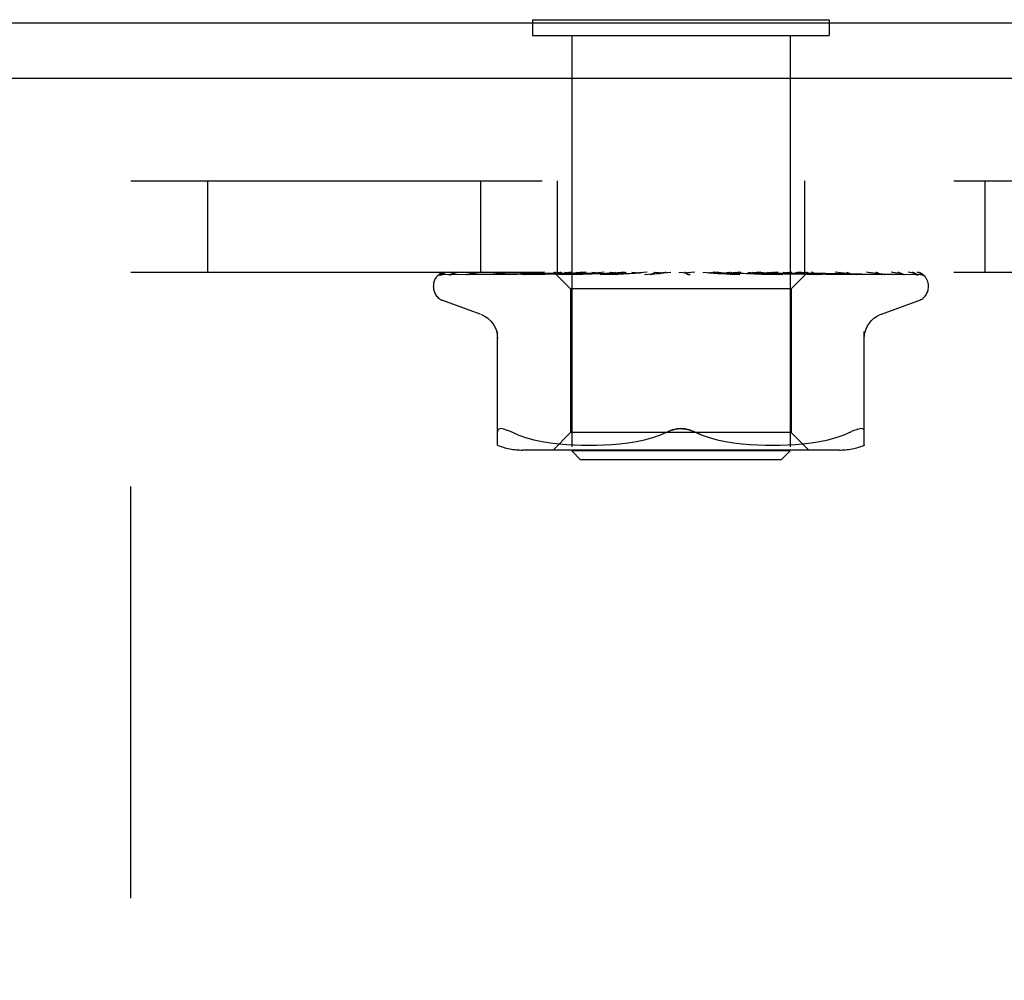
# Model space of a CAD drawing. Header units: inches. Extents: x 0 to 85, y 0 to 55.
# Tile 8 of 55: x 4.9 to 6.1, y 34.5 to 35.6. Entities that reach past the tile are written whole.
import ezdxf

# ---------------------------------------------------------------- set-up
doc = ezdxf.new("R2010")
doc.units = ezdxf.units.IN
doc.header["$LTSCALE"] = 4.675
doc.header["$MEASUREMENT"] = 0
doc.linetypes.add('HIDDEN', pattern=[0.2, 0.1, -0.1])
doc.layers.get('0').update_dxf_attribs({"linetype": 'CONTINUOUS'})
doc.layers.add('DEFAULT_2', color=8, linetype='HIDDEN')

msp = doc.modelspace()

# ---------------------------------------------------------------- linework, layer by layer
at = {"color": 3, "linetype": 'Continuous'}
for p, q in [((12.039436, 35.553227), (2.561436, 35.553227)), ((12.039436, 35.490227), (2.587436, 35.490227))]:
    msp.add_line(p, q, dxfattribs=at)
at = {"color": 7, "linetype": 'Continuous'}
for p, q in [((5.525936, 35.557227), (5.525936, 35.553227)), ((5.525936, 35.557227), (5.862936, 35.557227)), ((5.862936, 35.557227), (5.862936, 35.553227))]:
    msp.add_line(p, q, dxfattribs=at)
at = {"layer": 'DEFAULT_2', "color": 8, "linetype": 'HIDDEN'}
for p, q in [((5.525936, 35.553227), (5.525936, 35.539227)), ((5.862936, 35.553227), (5.862936, 35.539227)), ((5.525936, 35.539227), (5.862936, 35.539227)), ((5.570436, 35.539227), (5.570436, 35.067227)), ((5.818436, 35.539227), (5.818436, 35.067227)), ((5.069436, 33.624227), (5.069436, 35.374227)), ((5.069436, 35.374227), (9.319436, 35.374227)), ((5.156736, 35.374227), (5.156736, 35.270227)), ((5.466736, 35.374227), (5.466736, 35.270227)), ((5.553936, 35.374227), (5.553936, 35.270227)), ((5.834936, 35.374227), (5.834936, 35.270227)), ((6.039536, 35.374227), (6.039536, 35.270227)), ((5.069436, 35.270227), (9.319436, 35.270227)), ((5.422805, 35.267584), (5.468963, 35.268258)), ((5.423404, 35.267584), (5.491485, 35.268584)), ((5.432031, 35.267584), (5.498542, 35.268584)), ((5.433806, 35.267584), (5.519955, 35.268893)), ((5.453635, 35.267584), (5.514061, 35.268584)), ((5.469346, 35.268258), (5.533552, 35.269185)), ((5.478192, 35.267579), (5.478286, 35.267585)), ((5.478281, 35.267584), (5.533408, 35.268584)), ((5.482178, 35.267584), (5.535264, 35.268585)), ((5.49177, 35.268584), (5.551596, 35.26944)), ((5.500535, 35.270227), (5.494874, 35.269607)), ((5.513641, 35.267584), (5.600356, 35.269441)), ((5.513776, 35.267594), (5.513646, 35.267585)), ((5.514061, 35.268584), (5.567065, 35.26944)), ((5.518408, 35.267585), (5.562234, 35.268585)), ((5.51937, 35.268893), (5.556714, 35.26944)), ((5.519955, 35.268893), (5.556867, 35.26944)), ((5.533135, 35.269615), (5.525055, 35.268795)), ((5.539427, 35.270227), (5.533135, 35.269615)), ((5.533408, 35.268584), (5.581539, 35.269441)), ((5.533671, 35.269186), (5.551648, 35.26944)), ((5.535264, 35.268585), (5.581876, 35.269441)), ((5.550185, 35.270227), (5.569186, 35.251226)), ((5.551649, 35.26944), (5.551573, 35.269463)), ((5.551597, 35.26944), (5.551624, 35.269463)), ((5.555558, 35.267586), (5.622595, 35.269442)), ((5.555813, 35.267602), (5.555562, 35.267586)), ((5.563797, 35.26837), (5.555819, 35.267602)), ((5.556867, 35.26944), (5.556685, 35.269463)), ((5.556714, 35.26944), (5.556837, 35.269463)), ((5.561027, 35.267586), (5.583167, 35.26826)), ((5.562234, 35.268585), (5.600769, 35.269441)), ((5.572804, 35.269217), (5.563797, 35.26837)), ((5.567065, 35.26944), (5.566776, 35.269463)), ((5.566816, 35.26944), (5.567023, 35.269463)), ((5.583896, 35.270227), (5.572804, 35.269217)), ((5.575619, 35.270227), (5.581481, 35.269463)), ((5.581876, 35.26944), (5.581481, 35.269463)), ((5.58154, 35.26944), (5.581814, 35.269463)), ((5.586932, 35.270227), (5.581814, 35.269463)), ((5.583167, 35.26826), (5.604391, 35.268895)), ((5.593246, 35.270227), (5.600269, 35.269463)), ((5.60077, 35.269441), (5.600269, 35.269463)), ((5.600356, 35.269442), (5.600675, 35.269463)), ((5.607078, 35.270227), (5.600675, 35.269463)), ((5.602808, 35.267606), (5.602543, 35.267589)), ((5.602548, 35.267589), (5.647482, 35.269445)), ((5.602836, 35.267608), (5.616623, 35.268844)), ((5.604391, 35.268895), (5.623073, 35.269442)), ((5.60854, 35.26759), (5.622585, 35.268265)), ((5.614531, 35.270227), (5.62246, 35.269463)), ((5.616623, 35.268844), (5.628765, 35.269915)), ((5.622701, 35.269446), (5.62246, 35.269463)), ((5.622585, 35.268265), (5.636094, 35.268899)), ((5.622595, 35.269442), (5.622925, 35.269463)), ((5.623073, 35.269442), (5.622701, 35.269446)), ((5.630381, 35.270227), (5.622925, 35.269463)), ((5.628765, 35.269915), (5.632348, 35.270227)), ((5.636094, 35.268899), (5.64802, 35.269446)), ((5.638704, 35.270227), (5.647252, 35.269463)), ((5.647482, 35.269444), (5.64776, 35.269463)), ((5.655999, 35.270227), (5.64776, 35.269463)), ((5.653069, 35.267608), (5.683006, 35.270227)), ((5.659539, 35.267633), (5.664938, 35.268301)), ((5.664891, 35.270227), (5.67375, 35.269463)), ((5.664938, 35.268301), (5.670225, 35.268933)), ((5.670225, 35.268933), (5.674966, 35.269478)), ((5.692146, 35.270227), (5.700995, 35.269463)), ((5.697965, 35.270227), (5.698341, 35.270032)), ((5.699766, 35.269443), (5.699645, 35.269553)), ((5.69985, 35.269367), (5.699766, 35.269443)), ((5.699898, 35.269324), (5.69985, 35.269367)), ((5.700012, 35.269225), (5.699951, 35.269278)), ((5.700716, 35.268687), (5.700731, 35.268677)), ((5.710427, 35.270227), (5.701532, 35.269463)), ((5.719483, 35.270227), (5.728004, 35.269463)), ((5.727621, 35.269452), (5.735988, 35.268906)), ((5.7282, 35.269449), (5.728004, 35.269463)), ((5.7282, 35.269449), (5.761421, 35.267593)), ((5.737269, 35.270227), (5.728526, 35.269463)), ((5.761223, 35.267608), (5.731362, 35.270227)), ((5.735988, 35.268906), (5.745435, 35.268272)), ((5.745435, 35.268272), (5.755219, 35.267598)), ((5.745916, 35.270227), (5.753799, 35.269463)), ((5.753607, 35.269443), (5.754288, 35.269463)), ((5.753607, 35.269443), (5.768981, 35.268897)), ((5.754114, 35.269443), (5.753799, 35.269463)), ((5.754114, 35.269443), (5.810355, 35.267587)), ((5.762564, 35.270227), (5.754288, 35.269463)), ((5.761432, 35.267593), (5.761231, 35.267607)), ((5.768981, 35.268897), (5.786427, 35.268262)), ((5.770488, 35.270227), (5.777448, 35.269463)), ((5.777331, 35.269441), (5.777886, 35.269463)), ((5.777331, 35.269442), (5.811285, 35.268586)), ((5.777778, 35.269441), (5.777448, 35.269463)), ((5.777778, 35.269441), (5.855004, 35.267585)), ((5.785396, 35.270227), (5.777886, 35.269463)), ((5.788014, 35.26962), (5.781145, 35.270227)), ((5.786427, 35.268262), (5.804603, 35.267587)), ((5.801789, 35.268372), (5.788014, 35.26962)), ((5.792311, 35.270227), (5.798098, 35.269463)), ((5.798021, 35.26944), (5.798469, 35.269463)), ((5.798021, 35.269441), (5.840789, 35.268585)), ((5.798397, 35.26944), (5.798098, 35.269463)), ((5.80494, 35.270227), (5.798469, 35.269463)), ((5.810076, 35.267604), (5.801789, 35.268372)), ((5.810364, 35.267587), (5.810081, 35.267604)), ((5.810596, 35.270227), (5.812859, 35.269843)), ((5.812859, 35.269843), (5.815, 35.269463)), ((5.814949, 35.26944), (5.815291, 35.269463)), ((5.814949, 35.269441), (5.864984, 35.268584)), ((5.815243, 35.26944), (5.815001, 35.269463)), ((5.817943, 35.269843), (5.815291, 35.269463)), ((5.820491, 35.270227), (5.817943, 35.269843)), ((5.837927, 35.269467), (5.819686, 35.251226)), ((5.82751, 35.26944), (5.827746, 35.269463)), ((5.82751, 35.26944), (5.884119, 35.268584)), ((5.827712, 35.26944), (5.827546, 35.269463)), ((5.83435, 35.269617), (5.827812, 35.270227)), ((5.842836, 35.268798), (5.83435, 35.269617)), ((5.835253, 35.26944), (5.835382, 35.269463)), ((5.835356, 35.26944), (5.83528, 35.269463)), ((5.838649, 35.270227), (5.8379, 35.26944)), ((5.8379, 35.26944), (5.837907, 35.269446)), ((5.837901, 35.26944), (5.920744, 35.268258)), ((5.837907, 35.269446), (5.837924, 35.269463)), ((5.840789, 35.268585), (5.889465, 35.267584)), ((5.854999, 35.267585), (5.854796, 35.267599)), ((5.864984, 35.268584), (5.921998, 35.267584)), ((5.884119, 35.268584), (5.948636, 35.267584)), ((5.89377, 35.267589), (5.88713, 35.268358)), ((5.893812, 35.267585), (5.893779, 35.267588)), ((5.894199, 35.268584), (5.961478, 35.267584)), ((5.921999, 35.267585), (5.922229, 35.267567)), ((5.9254, 35.267584), (5.925512, 35.26758)), ((5.925512, 35.26758), (5.925657, 35.267566)), ((5.971172, 35.265909), (5.971117, 35.265962)), ((5.413186, 35.25373), (5.413186, 35.25456)), ((5.569186, 35.251226), (5.569186, 35.088203)), ((5.819686, 35.251226), (5.569186, 35.251226)), ((5.819686, 35.251226), (5.819686, 35.088203)), ((5.975686, 35.25373), (5.975686, 35.25456)), ((5.466444, 35.222676), (5.424153, 35.238069)), ((5.922428, 35.222676), (5.96472, 35.238069)), ((5.486103, 35.073719), (5.486103, 35.202941)), ((5.90277, 35.073719), (5.90277, 35.202941)), ((5.495488, 35.091372), (5.497928, 35.0904)), ((5.500686, 35.089138), (5.497928, 35.0904)), ((5.509148, 35.085532), (5.500686, 35.089138)), ((5.569186, 35.088203), (5.549186, 35.068203)), ((5.819686, 35.088203), (5.569186, 35.088203)), ((5.671251, 35.085491), (5.679853, 35.089138)), ((5.717621, 35.085491), (5.70902, 35.089138)), ((5.819686, 35.088203), (5.839686, 35.068203)), ((5.879724, 35.085532), (5.888186, 35.089138)), ((5.895489, 35.092048), (5.897308, 35.092445)), ((5.509119, 35.085542), (5.518008, 35.082467)), ((5.51796, 35.082481), (5.527366, 35.079958)), ((5.527314, 35.079971), (5.536921, 35.077956)), ((5.53687, 35.077965), (5.546458, 35.076444)), ((5.546408, 35.076451), (5.555827, 35.07534)), ((5.624914, 35.07536), (5.634408, 35.076487)), ((5.634254, 35.076466), (5.643799, 35.077989)), ((5.643678, 35.077967), (5.653179, 35.079952)), ((5.653096, 35.079933), (5.662403, 35.082428)), ((5.662355, 35.082413), (5.671272, 35.085499)), ((5.72647, 35.082428), (5.735777, 35.079933)), ((5.735693, 35.079952), (5.745194, 35.077967)), ((5.745074, 35.077989), (5.754619, 35.076466)), ((5.754465, 35.076487), (5.763959, 35.07536)), ((5.833046, 35.07534), (5.842465, 35.076451)), ((5.842415, 35.076444), (5.852002, 35.077965)), ((5.851951, 35.077956), (5.861559, 35.079971)), ((5.861507, 35.079958), (5.870912, 35.082481)), ((5.870864, 35.082467), (5.879754, 35.085542)), ((5.874029, 35.068203), (5.514844, 35.068203)), ((5.555771, 35.075346), (5.564754, 35.074576)), ((5.564672, 35.074581), (5.573404, 35.074092)), ((5.580436, 35.057227), (5.570436, 35.067227)), ((5.818436, 35.067227), (5.570436, 35.067227)), ((5.57329, 35.074097), (5.581786, 35.073807)), ((5.581642, 35.07381), (5.590097, 35.073723)), ((5.589927, 35.073723), (5.598523, 35.073804)), ((5.598334, 35.0738), (5.60711, 35.074091)), ((5.606912, 35.074082), (5.615997, 35.074595)), ((5.615801, 35.074581), (5.625094, 35.075379)), ((5.763778, 35.075379), (5.773071, 35.074581)), ((5.772876, 35.074595), (5.781961, 35.074082)), ((5.781762, 35.074091), (5.790539, 35.0738)), ((5.79035, 35.073804), (5.798946, 35.073723)), ((5.798776, 35.073723), (5.807231, 35.07381)), ((5.807087, 35.073807), (5.815583, 35.074097)), ((5.808436, 35.057227), (5.818436, 35.067227)), ((5.815468, 35.074092), (5.824201, 35.074581)), ((5.824119, 35.074576), (5.833101, 35.075346)), ((5.808436, 35.057227), (5.580436, 35.057227))]:
    msp.add_line(p, q, dxfattribs=at)
for points in [[(5.420078, 35.266893), (5.42041, 35.267056), (5.420932, 35.267262), (5.421526, 35.267431), (5.422168, 35.267542), (5.422809, 35.267584)], [(5.42988, 35.270227), (5.428257, 35.269846), (5.426625, 35.26941), (5.425087, 35.268946), (5.423634, 35.268452), (5.422259, 35.267919), (5.420961, 35.26734), (5.420085, 35.266896)], [(5.420575, 35.266827), (5.42054, 35.266801), (5.420483, 35.266761), (5.420526, 35.266789), (5.420678, 35.266879), (5.420951, 35.267021), (5.421332, 35.267186), (5.421812, 35.267348), (5.422366, 35.26748), (5.422967, 35.267562), (5.423406, 35.267584)], [(5.426663, 35.270227), (5.426441, 35.270147), (5.425768, 35.269885), (5.425123, 35.269605), (5.42451, 35.269312), (5.423928, 35.269011), (5.423381, 35.268706), (5.422868, 35.268401), (5.422391, 35.268102), (5.421955, 35.267813), (5.421559, 35.26754), (5.421211, 35.267292), (5.420575, 35.266827)], [(5.424223, 35.270227), (5.423254, 35.269857), (5.422383, 35.26946), (5.422247, 35.269392)], [(5.430909, 35.267441), (5.431117, 35.267488), (5.431599, 35.26756), (5.432036, 35.267584)], [(5.444796, 35.270227), (5.443068, 35.269947), (5.440782, 35.269547), (5.438559, 35.26913), (5.436404, 35.268697), (5.434316, 35.268247), (5.4323, 35.267781), (5.430914, 35.26744)], [(5.432619, 35.267456), (5.432549, 35.267419), (5.432407, 35.267348), (5.432379, 35.267335), (5.432476, 35.267372), (5.43271, 35.267443), (5.433072, 35.267519), (5.433544, 35.267574), (5.433806, 35.267584)], [(5.433115, 35.267727), (5.432787, 35.267546), (5.432619, 35.267456)], [(5.438372, 35.270227), (5.438118, 35.270138), (5.437439, 35.269881), (5.436785, 35.269609), (5.436159, 35.269328), (5.435562, 35.269041), (5.434995, 35.268754), (5.434462, 35.268472), (5.433965, 35.268201), (5.433115, 35.267727)], [(5.45029, 35.267545), (5.450498, 35.267571), (5.450753, 35.267584)], [(5.468614, 35.270227), (5.466672, 35.26998), (5.463738, 35.269589), (5.460825, 35.269182), (5.457942, 35.26876), (5.455089, 35.268323), (5.452271, 35.267873), (5.450297, 35.267545)], [(5.450748, 35.267584), (5.532072, 35.268893), (5.550574, 35.269186)], [(5.453262, 35.267577), (5.453185, 35.267549), (5.453127, 35.267531), (5.453195, 35.267545), (5.453401, 35.267573), (5.453633, 35.267584)], [(5.454559, 35.268161), (5.454073, 35.267929), (5.453671, 35.267746), (5.453369, 35.267618), (5.453262, 35.267577)], [(5.45926, 35.270227), (5.458744, 35.270043), (5.457933, 35.269725), (5.45716, 35.269395), (5.456428, 35.269062), (5.455745, 35.268738), (5.454559, 35.268161)], [(5.494874, 35.269607), (5.491353, 35.269202), (5.487818, 35.268784), (5.484272, 35.268351), (5.478201, 35.26758)], [(5.482405, 35.267647), (5.482254, 35.267608), (5.482127, 35.267583), (5.482152, 35.267584), (5.482176, 35.267585)], [(5.488575, 35.270227), (5.487928, 35.269988), (5.487051, 35.269633), (5.486224, 35.269274), (5.485459, 35.268928), (5.484744, 35.2686), (5.484079, 35.268299), (5.483478, 35.26804), (5.48295, 35.267829), (5.482533, 35.267685), (5.482405, 35.267647)], [(5.525055, 35.268795), (5.520935, 35.268364), (5.513785, 35.267595)], [(5.521791, 35.268727), (5.521106, 35.268423), (5.520461, 35.268155), (5.519863, 35.267929), (5.51934, 35.267761), (5.518912, 35.267653), (5.518597, 35.2676), (5.518405, 35.267585)], [(5.52525, 35.270227), (5.524795, 35.270051), (5.524005, 35.269724), (5.523241, 35.269387), (5.521791, 35.268727)], [(5.550258, 35.270227), (5.550537, 35.270035), (5.550849, 35.269843), (5.551195, 35.269653), (5.551573, 35.269463)], [(5.55056, 35.270227), (5.550873, 35.269953), (5.551134, 35.269737), (5.551342, 35.269578), (5.551495, 35.269478), (5.551589, 35.26944), (5.551597, 35.26944)], [(5.551194, 35.270227), (5.551401, 35.269953), (5.55155, 35.269737), (5.551643, 35.269578), (5.551678, 35.269478), (5.551655, 35.26944), (5.551649, 35.26944)], [(5.551997, 35.270227), (5.551853, 35.270035), (5.551743, 35.269843), (5.551667, 35.269653), (5.551624, 35.269463)], [(5.553729, 35.270227), (5.554422, 35.270035), (5.555145, 35.269843), (5.5559, 35.269653), (5.556685, 35.269463)], [(5.555125, 35.270227), (5.555535, 35.269953), (5.555897, 35.269737), (5.556213, 35.269578), (5.556479, 35.269478), (5.556685, 35.26944), (5.556714, 35.26944)], [(5.558885, 35.270227), (5.558323, 35.270035), (5.557794, 35.269843), (5.557299, 35.269653), (5.556837, 35.269463)], [(5.557006, 35.270227), (5.557098, 35.269953), (5.557131, 35.269737), (5.557105, 35.269578), (5.557021, 35.269478), (5.556867, 35.26944)], [(5.566386, 35.269527), (5.564905, 35.268819), (5.564175, 35.268486), (5.563456, 35.268188), (5.562774, 35.267941), (5.562144, 35.267757), (5.561594, 35.267643), (5.561146, 35.267592), (5.561018, 35.267586)], [(5.562286, 35.270227), (5.563367, 35.270035), (5.564475, 35.269843), (5.565612, 35.269653), (5.566776, 35.269463)], [(5.564726, 35.270227), (5.565216, 35.269953), (5.565667, 35.269737), (5.56608, 35.269578), (5.566448, 35.269478), (5.566761, 35.26944), (5.566816, 35.26944)], [(5.567945, 35.270227), (5.567136, 35.269877), (5.566386, 35.269527)], [(5.570672, 35.270227), (5.569712, 35.270035), (5.568784, 35.269843), (5.567887, 35.269653), (5.567023, 35.269463)], [(5.567784, 35.270227), (5.567759, 35.269953), (5.567674, 35.269737), (5.56753, 35.269578), (5.56733, 35.269478), (5.567065, 35.26944)], [(5.579014, 35.270227), (5.579568, 35.269953), (5.580091, 35.269737), (5.580586, 35.269578), (5.581043, 35.269478), (5.581451, 35.26944), (5.58154, 35.26944)], [(5.583141, 35.270227), (5.582998, 35.269953), (5.582799, 35.269737), (5.582542, 35.269578), (5.582233, 35.269478), (5.581876, 35.26944)], [(5.597475, 35.270227), (5.598076, 35.269952), (5.598652, 35.269736), (5.599204, 35.269578), (5.599728, 35.269479), (5.600217, 35.269441), (5.600356, 35.269442)], [(5.602519, 35.270227), (5.602265, 35.269953), (5.601959, 35.269737), (5.601598, 35.269578), (5.601191, 35.269478), (5.60077, 35.269441)], [(5.615082, 35.270227), (5.614905, 35.270142), (5.614299, 35.269834), (5.613706, 35.269517), (5.613108, 35.269194), (5.612495, 35.26887), (5.611857, 35.268554), (5.611186, 35.268255), (5.610498, 35.267994), (5.609794, 35.267785), (5.609122, 35.267649), (5.608522, 35.26759)], [(5.61944, 35.270227), (5.620059, 35.269953), (5.620667, 35.269737), (5.62127, 35.269578), (5.621853, 35.269478), (5.622403, 35.26944), (5.622595, 35.269442)], [(5.62522, 35.270227), (5.624892, 35.269972), (5.624525, 35.269767), (5.624117, 35.269609), (5.623673, 35.269502), (5.623202, 35.269448), (5.623073, 35.269442)], [(5.644115, 35.270227), (5.644733, 35.269953), (5.645352, 35.269737), (5.645977, 35.269578), (5.646593, 35.269478), (5.647185, 35.26944), (5.647482, 35.269444)], [(5.64802, 35.269445), (5.647842, 35.26944), (5.647252, 35.269463)], [(5.650423, 35.270227), (5.649976, 35.269953), (5.649492, 35.269737), (5.648966, 35.269578), (5.648412, 35.269478), (5.64802, 35.269445)], [(5.664863, 35.270227), (5.664706, 35.270132), (5.664322, 35.269886), (5.663955, 35.269639), (5.663582, 35.269383), (5.663189, 35.269119), (5.662769, 35.26885), (5.662303, 35.268578), (5.661777, 35.268309), (5.661196, 35.268059), (5.660553, 35.267842), (5.659885, 35.267686), (5.659453, 35.267623)], [(5.670609, 35.270227), (5.671204, 35.269953), (5.671811, 35.269737), (5.672435, 35.269578), (5.673062, 35.269478), (5.673675, 35.26944), (5.674282, 35.269463)], [(5.674966, 35.269478), (5.674363, 35.26944), (5.67375, 35.269463)], [(5.677216, 35.270227), (5.676696, 35.269953), (5.676148, 35.269737), (5.675566, 35.269578), (5.674966, 35.269478)], [(5.698341, 35.270032), (5.698515, 35.269953), (5.699088, 35.269737), (5.699689, 35.269578), (5.700303, 35.269478), (5.700916, 35.26944), (5.701532, 35.269463)], [(5.698341, 35.270032), (5.698752, 35.269832), (5.699199, 35.269599), (5.699625, 35.269363), (5.700031, 35.269124), (5.700421, 35.268881), (5.700716, 35.268687)], [(5.699645, 35.269553), (5.699589, 35.269604), (5.699505, 35.269678), (5.699394, 35.269773), (5.699247, 35.269891), (5.699077, 35.27002), (5.698898, 35.270146), (5.698777, 35.270227)], [(5.699737, 35.269464), (5.699775, 35.269435), (5.699859, 35.269361), (5.699992, 35.269245), (5.700175, 35.26909), (5.700415, 35.268902), (5.700716, 35.268687)], [(5.700238, 35.269038), (5.700155, 35.269106), (5.700079, 35.269168)], [(5.700731, 35.268677), (5.700655, 35.268729), (5.700535, 35.268813), (5.700427, 35.268893), (5.700328, 35.268968)], [(5.700731, 35.268677), (5.70106, 35.26847), (5.701468, 35.268248), (5.701936, 35.268038), (5.702456, 35.267854), (5.703027, 35.267709), (5.703623, 35.267617), (5.704215, 35.267584), (5.704801, 35.267608)], [(5.704632, 35.270227), (5.704057, 35.269953), (5.703464, 35.269737), (5.702849, 35.269578), (5.702225, 35.269478), (5.70161, 35.26944), (5.700995, 35.269463)], [(5.725192, 35.270227), (5.725678, 35.269953), (5.726197, 35.269737), (5.726753, 35.269578), (5.727332, 35.269478), (5.727621, 35.269452)], [(5.727621, 35.269452), (5.727922, 35.26944), (5.728526, 35.269463)], [(5.731679, 35.270227), (5.73107, 35.269953), (5.730454, 35.269737), (5.729827, 35.269578), (5.729203, 35.269478), (5.728597, 35.26944), (5.7282, 35.269449)], [(5.749876, 35.2698), (5.749367, 35.270088), (5.749108, 35.270227)], [(5.755259, 35.267597), (5.755112, 35.267608), (5.754476, 35.267695), (5.75381, 35.267854), (5.753146, 35.268075), (5.752521, 35.268334), (5.751932, 35.268618), (5.751385, 35.268913), (5.750869, 35.26921), (5.749876, 35.2698)], [(5.751309, 35.270227), (5.751712, 35.269953), (5.752158, 35.269737), (5.752649, 35.269578), (5.753173, 35.269478), (5.753607, 35.269443)], [(5.75738, 35.270227), (5.756759, 35.269953), (5.756143, 35.269737), (5.755526, 35.269578), (5.754923, 35.269478), (5.75435, 35.26944), (5.754114, 35.269443)], [(5.775369, 35.270227), (5.775677, 35.269953), (5.776032, 35.269737), (5.776441, 35.269578), (5.77689, 35.269478), (5.777331, 35.269441)], [(5.780806, 35.270227), (5.780196, 35.269953), (5.779601, 35.269737), (5.779017, 35.269578), (5.778458, 35.269478), (5.777937, 35.26944), (5.777778, 35.269441)], [(5.796505, 35.270227), (5.796704, 35.269953), (5.796958, 35.269737), (5.797269, 35.269578), (5.797628, 35.269478), (5.798021, 35.26944)], [(5.800471, 35.268926), (5.799119, 35.269605), (5.798451, 35.269933), (5.797808, 35.270227)], [(5.801111, 35.270227), (5.800533, 35.269953), (5.799981, 35.269737), (5.799452, 35.269578), (5.798956, 35.269478), (5.798506, 35.26944), (5.798397, 35.26944)], [(5.798398, 35.269441), (5.859555, 35.268259), (5.877061, 35.267915), (5.893816, 35.267584)], [(5.804615, 35.267588), (5.804505, 35.267593), (5.803954, 35.267655), (5.803307, 35.267792), (5.802601, 35.268007), (5.801886, 35.268279), (5.801169, 35.268592), (5.800471, 35.268926)], [(5.811285, 35.268586), (5.837214, 35.267916), (5.849864, 35.267585)], [(5.813951, 35.270227), (5.814036, 35.269953), (5.814178, 35.269737), (5.81438, 35.269578), (5.814635, 35.269478), (5.814949, 35.26944)], [(5.81756, 35.270227), (5.817035, 35.269953), (5.816547, 35.269737), (5.81609, 35.269578), (5.815676, 35.269478), (5.815314, 35.26944), (5.815243, 35.26944)], [(5.815243, 35.26944), (5.885876, 35.268258), (5.906077, 35.267915), (5.925405, 35.267584)], [(5.824684, 35.270227), (5.825448, 35.270035), (5.82618, 35.269843), (5.826879, 35.269653), (5.827546, 35.269463)], [(5.827078, 35.270227), (5.827045, 35.269953), (5.82707, 35.269737), (5.827156, 35.269578), (5.827299, 35.269478), (5.82751, 35.26944)], [(5.829559, 35.270227), (5.829107, 35.269953), (5.828699, 35.269737), (5.828332, 35.269578), (5.828014, 35.269478), (5.827753, 35.26944), (5.827712, 35.26944)], [(5.831486, 35.270227), (5.830595, 35.270035), (5.829675, 35.269843), (5.828725, 35.269653), (5.827746, 35.269463)], [(5.834064, 35.270227), (5.834418, 35.270035), (5.834739, 35.269843), (5.835027, 35.269653), (5.83528, 35.269463)], [(5.835411, 35.270227), (5.835261, 35.269953), (5.835169, 35.269737), (5.835136, 35.269578), (5.83516, 35.269478), (5.835253, 35.26944)], [(5.835254, 35.26944), (5.917032, 35.268258), (5.94036, 35.267915), (5.96267, 35.267584)], [(5.836674, 35.270227), (5.836311, 35.269953), (5.835998, 35.269737), (5.835735, 35.269578), (5.835525, 35.269478), (5.835374, 35.26944), (5.835356, 35.26944)], [(5.837527, 35.270227), (5.837039, 35.270035), (5.836519, 35.269843), (5.835966, 35.269653), (5.835382, 35.269463)], [(5.838397, 35.270227), (5.838329, 35.270035), (5.838227, 35.269843), (5.838092, 35.269653), (5.837924, 35.269463)], [(5.854789, 35.267599), (5.851615, 35.267922), (5.842836, 35.268798)], [(5.846345, 35.268706), (5.844755, 35.269442), (5.843934, 35.269812), (5.843088, 35.270166), (5.842934, 35.270227)], [(5.844176, 35.269186), (5.903771, 35.268258), (5.925513, 35.267915), (5.946294, 35.267584)], [(5.849866, 35.267586), (5.849543, 35.267612), (5.849077, 35.267695), (5.848497, 35.267852), (5.847833, 35.268081), (5.847105, 35.268372), (5.846345, 35.268706)], [(5.88713, 35.268358), (5.883281, 35.26879), (5.879463, 35.269208), (5.87568, 35.269612), (5.869682, 35.270227)], [(5.884963, 35.269343), (5.884166, 35.269689), (5.883334, 35.270027), (5.882802, 35.270227)], [(5.889468, 35.267585), (5.889466, 35.267585), (5.889378, 35.267594), (5.889151, 35.267635), (5.88879, 35.26773), (5.888314, 35.267888), (5.887745, 35.268108), (5.887117, 35.268373), (5.886437, 35.268675), (5.884963, 35.269343)], [(5.925648, 35.267566), (5.923392, 35.267892), (5.920195, 35.26834), (5.916983, 35.268774), (5.913761, 35.269194), (5.910531, 35.2696), (5.907302, 35.269989), (5.905247, 35.270227)], [(5.922202, 35.267573), (5.922164, 35.267583), (5.921966, 35.267644), (5.92164, 35.267765), (5.921197, 35.267949), (5.920661, 35.268189), (5.920062, 35.268466), (5.919399, 35.268778), (5.91867, 35.269115), (5.917884, 35.269466), (5.917038, 35.269819), (5.916146, 35.270157), (5.915948, 35.270227)], [(5.920744, 35.268258), (5.967045, 35.267583), (5.967437, 35.267563), (5.967821, 35.267519), (5.968196, 35.267452), (5.968559, 35.267365), (5.96891, 35.267258), (5.969247, 35.267134), (5.969568, 35.266994), (5.969871, 35.266842), (5.970158, 35.266678), (5.970422, 35.266508), (5.970663, 35.266337), (5.970866, 35.266178), (5.971016, 35.266051), (5.971118, 35.265959), (5.971164, 35.265916), (5.97117, 35.26591)], [(5.949364, 35.267508), (5.947682, 35.26784), (5.945262, 35.268296), (5.942786, 35.268737), (5.940261, 35.269162), (5.937687, 35.269573), (5.935069, 35.269967), (5.933239, 35.270227)], [(5.945155, 35.268475), (5.944565, 35.268773), (5.943935, 35.26908), (5.943269, 35.269389), (5.942568, 35.269693), (5.941839, 35.269983), (5.941165, 35.270227)], [(5.947097, 35.267489), (5.947142, 35.267477), (5.947205, 35.267458), (5.947134, 35.267486), (5.946923, 35.26758), (5.946597, 35.267737), (5.946184, 35.267946), (5.945155, 35.268475)], [(5.946295, 35.267584), (5.946642, 35.267565), (5.946956, 35.26752), (5.947097, 35.267489)], [(5.94863, 35.267584), (5.949092, 35.267553), (5.949365, 35.26751)], [(5.96438, 35.267292), (5.963276, 35.267656), (5.961649, 35.26815), (5.95994, 35.268621), (5.958152, 35.269071), (5.956283, 35.269501), (5.954331, 35.269912), (5.952682, 35.270227)], [(5.963523, 35.267146), (5.963556, 35.267129), (5.963523, 35.267148), (5.963373, 35.267238), (5.963109, 35.267401), (5.962754, 35.267623), (5.962334, 35.267883), (5.961856, 35.268172), (5.961332, 35.268476), (5.960766, 35.26879), (5.96016, 35.269106), (5.959518, 35.269419), (5.95884, 35.269722), (5.95813, 35.270011), (5.957537, 35.270227)], [(5.961476, 35.267584), (5.961888, 35.267564), (5.96243, 35.26749), (5.962894, 35.26738), (5.963248, 35.267263), (5.963467, 35.267173), (5.963523, 35.267146)], [(5.962666, 35.267584), (5.963244, 35.267547), (5.963823, 35.26745), (5.964315, 35.267315), (5.964371, 35.267296)], [(5.971344, 35.265781), (5.970499, 35.266607), (5.969372, 35.267474), (5.968223, 35.268178), (5.967043, 35.268773), (5.965809, 35.269299), (5.964499, 35.26977), (5.962978, 35.270227)], [(5.970826, 35.266246), (5.970704, 35.266362), (5.970566, 35.266493), (5.970414, 35.266633), (5.970249, 35.266782), (5.970073, 35.266937), (5.969885, 35.267098), (5.969684, 35.267265), (5.969472, 35.267435), (5.96925, 35.267609), (5.969016, 35.267785), (5.968772, 35.267963), (5.968517, 35.268142), (5.968253, 35.26832), (5.967978, 35.268499), (5.967694, 35.268676), (5.967401, 35.268853), (5.967097, 35.269027), (5.966784, 35.269199), (5.966461, 35.269368), (5.966128, 35.269533), (5.965787, 35.269693), (5.965438, 35.269848), (5.96508, 35.269997), (5.964714, 35.27014), (5.964476, 35.270227)], [(5.971117, 35.265962), (5.971005, 35.266072), (5.970826, 35.266246)], [(5.466912, 35.222506), (5.46883, 35.221729), (5.472089, 35.220018), (5.475126, 35.217897), (5.477888, 35.215385), (5.480322, 35.212528), (5.482368, 35.209374), (5.483992, 35.205986), (5.485166, 35.202432), (5.48587, 35.198769), (5.486103, 35.195098)], [(5.90277, 35.195098), (5.903003, 35.198769), (5.903707, 35.202432), (5.90488, 35.205986), (5.906505, 35.209374), (5.908551, 35.212528), (5.910985, 35.215385), (5.913747, 35.217897), (5.916783, 35.220018), (5.920043, 35.221729), (5.921961, 35.222506)], [(5.495488, 35.091372), (5.493383, 35.092048), (5.491565, 35.092445), (5.490011, 35.092579), (5.488701, 35.092445), (5.48763, 35.092048), (5.486817, 35.091372), (5.486289, 35.0904), (5.486103, 35.089138)], [(5.679853, 35.089138), (5.681109, 35.089717), (5.682434, 35.09026), (5.68383, 35.090771), (5.685284, 35.091234), (5.686782, 35.091638), (5.688313, 35.091977), (5.689868, 35.092241), (5.691421, 35.092431), (5.692943, 35.092542), (5.694436, 35.092576)], [(5.694436, 35.092576), (5.69205, 35.092488), (5.689611, 35.092204), (5.687134, 35.09172), (5.684659, 35.091044), (5.682226, 35.090184), (5.679853, 35.089138)], [(5.70902, 35.089138), (5.706644, 35.090185), (5.704209, 35.091045), (5.701733, 35.091721), (5.699257, 35.092205), (5.69682, 35.092489), (5.694436, 35.092576)], [(5.694436, 35.092576), (5.696345, 35.092518), (5.698266, 35.092342), (5.700203, 35.092042), (5.702113, 35.091633), (5.703969, 35.091119), (5.70575, 35.09052), (5.707432, 35.089863), (5.70902, 35.089138)], [(5.70902, 35.089138), (5.717601, 35.085499), (5.726518, 35.082413)], [(5.895489, 35.092048), (5.893384, 35.091372), (5.890945, 35.0904), (5.888186, 35.089138)], [(5.90277, 35.089138), (5.902583, 35.0904), (5.902056, 35.091372), (5.901242, 35.092048), (5.900172, 35.092445), (5.898862, 35.092579), (5.897308, 35.092445)]]:
    msp.add_lwpolyline(points, dxfattribs=at)
for centre, radius, start, end in [((5.429853, 35.25456), 0.016667, 117.148769, 180), ((5.95902, 35.25456), 0.016667, 0, 42.235341), ((5.429853, 35.25373), 0.016667, 180, 250), ((5.95902, 35.25373), 0.016667, 290, 360), ((5.514844, 35.14578), 0.077578, 247.923935, 270), ((5.874029, 35.14578), 0.077578, 270, 292.076065)]:
    msp.add_arc(centre, radius, start, end, dxfattribs=at)

doc.saveas('drawing.dxf')
